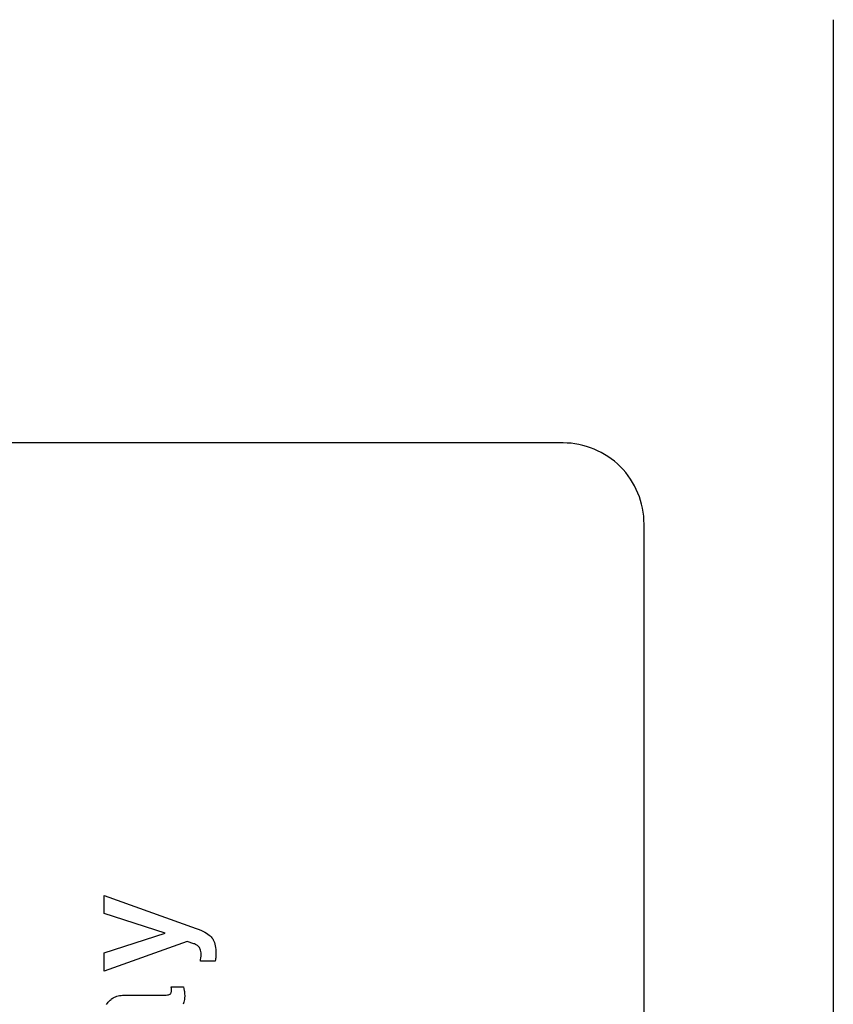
# Paper-space layout '170608_CRESCAD_1' of a CAD drawing. Header units: inches. Extents: x 0 to 17, y 0 to 11.
# Tile 137 of 139: x 15.133 to 15.434, y 7.435 to 7.799. Entities that reach past the tile are written whole.
import ezdxf

# ---------------------------------------------------------------- set-up
doc = ezdxf.new("R2010")
doc.units = ezdxf.units.IN
doc.header["$LTSCALE"] = 0.935
doc.header["$MEASUREMENT"] = 0
doc.linetypes.add('HIDDEN', pattern=[0.2, 0.1, -0.1])
doc.layers.get('0').update_dxf_attribs({"linetype": 'CONTINUOUS'})
doc.layers.add('DEFAULT_2', color=7, linetype='HIDDEN')

psp = doc.layouts.new('170608_CRESCAD_1')

# ---------------------------------------------------------------- linework, layer by layer
at = {"color": 7, "linetype": 'CONTINUOUS'}
for p, q in [((15.4337628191, 7.7992803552), (15.4337628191, 6.0492803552)), ((15.3337780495, 7.6427803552), (14.8318545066, 7.6427803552)), ((15.3637734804, 6.2357803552), (15.3637734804, 7.6127803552))]:
    psp.add_line(p, q, dxfattribs=at)
psp.add_arc((15.3337755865, 7.6127831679), 0.0299971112, 359.9946278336, 89.9952954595, dxfattribs=at)
at = {"layer": 'DEFAULT_2', "color": 7, "linetype": 'CONTINUOUS'}
for p, q in [((15.1640319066, 7.4687963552), (15.1640319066, 7.4754853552)), ((15.1640319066, 7.4754853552), (15.1981297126, 7.4632843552)), ((15.1865644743, 7.4615633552), (15.1640319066, 7.4687963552)), ((15.1640319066, 7.4542523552), (15.1865644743, 7.4615633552)), ((15.1981297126, 7.4632843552), (15.1988715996, 7.4630063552)), ((15.1988715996, 7.4630063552), (15.1997794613, 7.4626313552)), ((15.1997794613, 7.4626313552), (15.200582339, 7.4622613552)), ((15.200582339, 7.4622613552), (15.2012882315, 7.4618943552)), ((15.2012882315, 7.4618943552), (15.2019071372, 7.4615323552)), ((15.2019071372, 7.4615323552), (15.2024450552, 7.4611743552)), ((15.2024450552, 7.4611743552), (15.2029109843, 7.4608213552)), ((15.2029109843, 7.4608213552), (15.2033099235, 7.4604723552)), ((15.2033099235, 7.4604723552), (15.203647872, 7.4601273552)), ((15.203647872, 7.4601273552), (15.2039318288, 7.4597843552)), ((15.1947872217, 7.4584373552), (15.1640319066, 7.4474063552)), ((15.1972318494, 7.4576033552), (15.1947872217, 7.4584373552)), ((15.1974588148, 7.4575163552), (15.1972318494, 7.4576033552)), ((15.1978977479, 7.4573203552), (15.1974588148, 7.4575163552)), ((15.1982766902, 7.4571123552), (15.1978977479, 7.4573203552)), ((15.1986016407, 7.4568913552), (15.1982766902, 7.4571123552)), ((15.1988775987, 7.4566583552), (15.1986016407, 7.4568913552)), ((15.1991095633, 7.4564133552), (15.1988775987, 7.4566583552)), ((15.1993025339, 7.4561543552), (15.1991095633, 7.4564133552)), ((15.2039318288, 7.4597843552), (15.2041917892, 7.4594053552)), ((15.2041917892, 7.4594053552), (15.2044297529, 7.4589873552)), ((15.2044297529, 7.4589873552), (15.20464572, 7.4585283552)), ((15.20464572, 7.4585283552), (15.2048366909, 7.4580233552)), ((15.2048366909, 7.4580233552), (15.2050036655, 7.4574703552)), ((15.2050036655, 7.4574703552), (15.205144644, 7.4568653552)), ((15.205144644, 7.4568653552), (15.205256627, 7.4562043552)), ((15.1640319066, 7.4474063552), (15.1640319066, 7.4542523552)), ((15.1994655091, 7.4558763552), (15.1993025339, 7.4561543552)), ((15.1996064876, 7.4555543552), (15.1994655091, 7.4558763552)), ((15.1997244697, 7.4551833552), (15.1996064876, 7.4555543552)), ((15.1998174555, 7.4547583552), (15.1997244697, 7.4551833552)), ((15.1998814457, 7.4542733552), (15.1998174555, 7.4547583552)), ((15.1998494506, 7.4523983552), (15.1999024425, 7.4529963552)), ((15.1999134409, 7.4537223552), (15.1998814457, 7.4542733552)), ((15.1999024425, 7.4529963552), (15.1999164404, 7.4534933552)), ((15.1999164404, 7.4534933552), (15.1999134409, 7.4537223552)), ((15.205256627, 7.4562043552), (15.2053376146, 7.4554833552)), ((15.205374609, 7.4530343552), (15.205328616, 7.4524063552)), ((15.2053376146, 7.4554833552), (15.2053846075, 7.4546983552)), ((15.2053956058, 7.4538683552), (15.205374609, 7.4530343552)), ((15.2053846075, 7.4546983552), (15.2053956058, 7.4540403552)), ((15.2053956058, 7.4540403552), (15.2053956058, 7.4538683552)), ((15.1996444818, 7.4511543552), (15.1997464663, 7.4516993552)), ((15.2050736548, 7.4511543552), (15.1996444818, 7.4511543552)), ((15.1997464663, 7.4516993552), (15.1998494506, 7.4523983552)), ((15.2051966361, 7.4515933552), (15.2050736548, 7.4511543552)), ((15.2052876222, 7.4520653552), (15.2051966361, 7.4515933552)), ((15.205328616, 7.4524063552), (15.2052876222, 7.4520653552)), ((15.1687321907, 7.4381523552), (15.1692241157, 7.4382973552)), ((15.1692241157, 7.4382973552), (15.1697420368, 7.4384153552)), ((15.1697420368, 7.4384153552), (15.1702889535, 7.4385043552)), ((15.1702889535, 7.4385043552), (15.1708648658, 7.4385633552)), ((15.1708648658, 7.4385633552), (15.1714727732, 7.4385923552)), ((15.1714727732, 7.4385923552), (15.171723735, 7.4385953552)), ((15.171723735, 7.4385953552), (15.1862495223, 7.4385953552)), ((15.1862495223, 7.4385953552), (15.1864344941, 7.4385963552)), ((15.1864344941, 7.4385963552), (15.1870054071, 7.4386183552)), ((15.1870054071, 7.4386183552), (15.187459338, 7.4386643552)), ((15.187459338, 7.4386643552), (15.1878142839, 7.4387283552)), ((15.1878142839, 7.4387283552), (15.1880882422, 7.4388043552)), ((15.1880882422, 7.4388043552), (15.1882942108, 7.4388913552)), ((15.1882942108, 7.4388913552), (15.1884461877, 7.4389853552)), ((15.1884461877, 7.4389853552), (15.1885851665, 7.4391153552)), ((15.1885851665, 7.4391153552), (15.1887031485, 7.4392723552)), ((15.1887031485, 7.4392723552), (15.1888011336, 7.4394583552)), ((15.1888011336, 7.4394583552), (15.188877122, 7.4396783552)), ((15.188877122, 7.4396783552), (15.1889311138, 7.4399373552)), ((15.1889321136, 7.4409933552), (15.1888791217, 7.4416153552)), ((15.1888791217, 7.4416153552), (15.1934054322, 7.4416153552)), ((15.1889311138, 7.4399373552), (15.1889581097, 7.4402403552)), ((15.1889461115, 7.4408123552), (15.1889321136, 7.4409933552)), ((15.188949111, 7.4407393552), (15.1889461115, 7.4408123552)), ((15.1889611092, 7.4403863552), (15.188949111, 7.4407393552)), ((15.1889581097, 7.4402403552), (15.1889611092, 7.4403863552)), ((15.1934054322, 7.4416153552), (15.1935554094, 7.4409813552)), ((15.1935554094, 7.4409813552), (15.1936783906, 7.4403213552)), ((15.1936783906, 7.4403213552), (15.1937323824, 7.4399693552)), ((15.1937323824, 7.4399693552), (15.1937753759, 7.4396143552)), ((15.1937753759, 7.4396143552), (15.1938263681, 7.4389963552)), ((15.1938413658, 7.4382613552), (15.1938183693, 7.4376173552)), ((15.1938263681, 7.4389963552), (15.1938423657, 7.4384303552)), ((15.1938423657, 7.4384303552), (15.1938413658, 7.4382613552)), ((15.1649697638, 7.4351843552), (15.1652647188, 7.4356153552)), ((15.1652647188, 7.4356153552), (15.1655746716, 7.4360123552)), ((15.1655746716, 7.4360123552), (15.1659016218, 7.4363783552)), ((15.1659016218, 7.4363783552), (15.1662475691, 7.4367143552)), ((15.1662475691, 7.4367143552), (15.1666115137, 7.4370223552)), ((15.1666115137, 7.4370223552), (15.1668004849, 7.4371663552)), ((15.1668004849, 7.4371663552), (15.1669944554, 7.4373023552)), ((15.1669944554, 7.4373023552), (15.167397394, 7.4375553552)), ((15.167397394, 7.4375553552), (15.1678203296, 7.4377813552)), ((15.1678203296, 7.4377813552), (15.1682652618, 7.4379803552)), ((15.1682652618, 7.4379803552), (15.1687321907, 7.4381523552)), ((15.1934584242, 7.4355863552), (15.1933124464, 7.4351943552)), ((15.193584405, 7.4360203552), (15.1934584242, 7.4355863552)), ((15.1936873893, 7.4365013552), (15.193584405, 7.4360203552)), ((15.1937663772, 7.4370323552), (15.1936873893, 7.4365013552)), ((15.1938183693, 7.4376173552), (15.1937663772, 7.4370323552))]:
    psp.add_line(p, q, dxfattribs=at)

doc.saveas('drawing.dxf')
